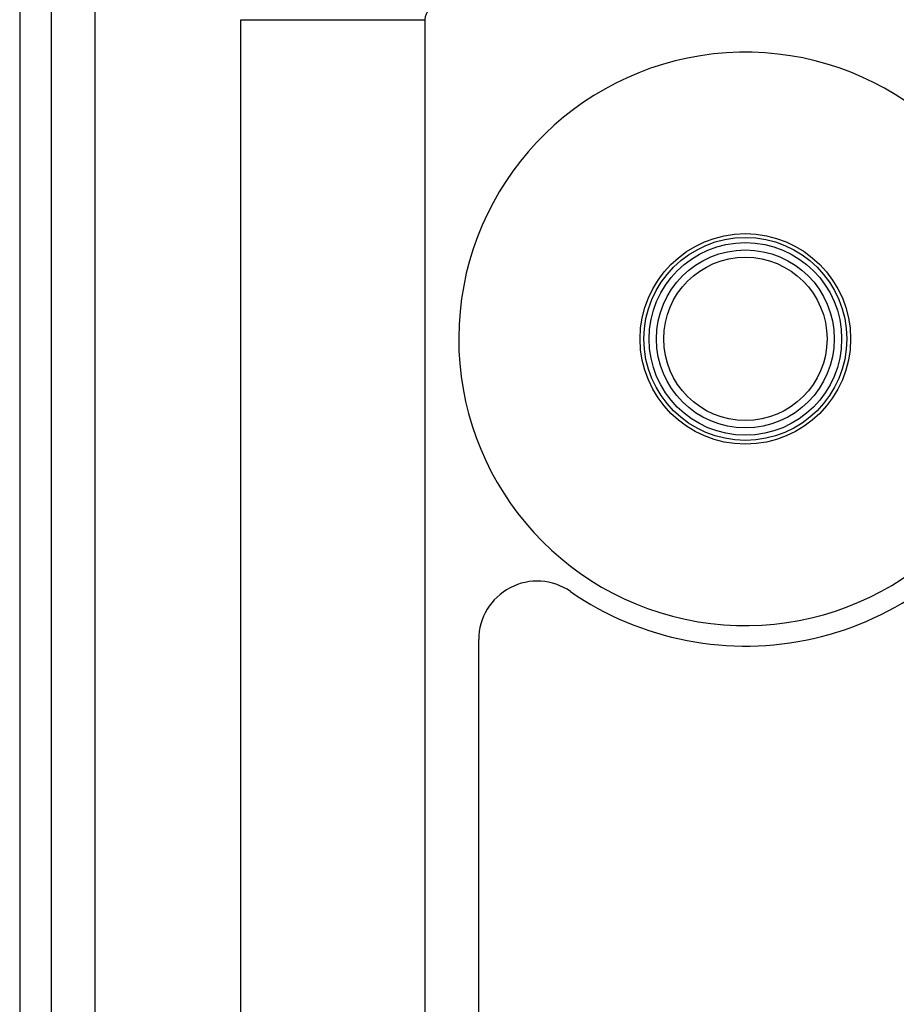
# Model space of a CAD drawing. Header units: inches. Extents: x 4 to 134, y 7 to 73.
# Tile 47 of 104: x 3.91 to 5.78, y 48.65 to 50.76. Entities that reach past the tile are written whole.
import ezdxf

# ---------------------------------------------------------------- set-up
doc = ezdxf.new("R2010")
doc.units = ezdxf.units.IN
doc.header["$MEASUREMENT"] = 0
doc.layers.add('Visible Edges(ANSI)', color=7, linetype='Continuous', lineweight=25)
doc.layers.add('Visible Tangent Edges(ANSI)', color=7, linetype='Continuous', lineweight=25)

msp = doc.modelspace()

# ---------------------------------------------------------------- linework, layer by layer
at = {"layer": 'Visible Edges(ANSI)'}
for p, q in [((3.9113, 51.4124), (3.9113, 15.9314)), ((3.9793, 15.9314), (3.9793, 51.4124)), ((4.3833, 47.7073), (4.3833, 50.755)), ((4.777, 50.755), (4.777, 47.7073)), ((4.8918, 48.0024), (4.8918, 49.4313))]:
    msp.add_line(p, q, dxfattribs=at)
msp.add_circle((5.4613, 50.0734), 0.19, dxfattribs=at)
for centre, radius, start, end in [((4.808, 50.755), 0.031, 90, 180), ((5.4613, 50.0734), 0.6122, 15.6773, 338.6008), ((5.4613, 50.0734), 0.656, 235.3096, 330.3313), ((5.0168, 49.4313), 0.125, 55.3096, 180)]:
    msp.add_arc(centre, radius, start, end, dxfattribs=at)
at = {"layer": 'Visible Tangent Edges(ANSI)'}
for p, q in [((4.0723, 15.9314), (4.0723, 51.4124)), ((4.3833, 50.755), (4.777, 50.755))]:
    msp.add_line(p, q, dxfattribs=at)
for radius in [0.2248, 0.2167, 0.2057, 0.1744]:
    msp.add_circle((5.4613, 50.0734), radius, dxfattribs=at)

doc.saveas('drawing.dxf')
